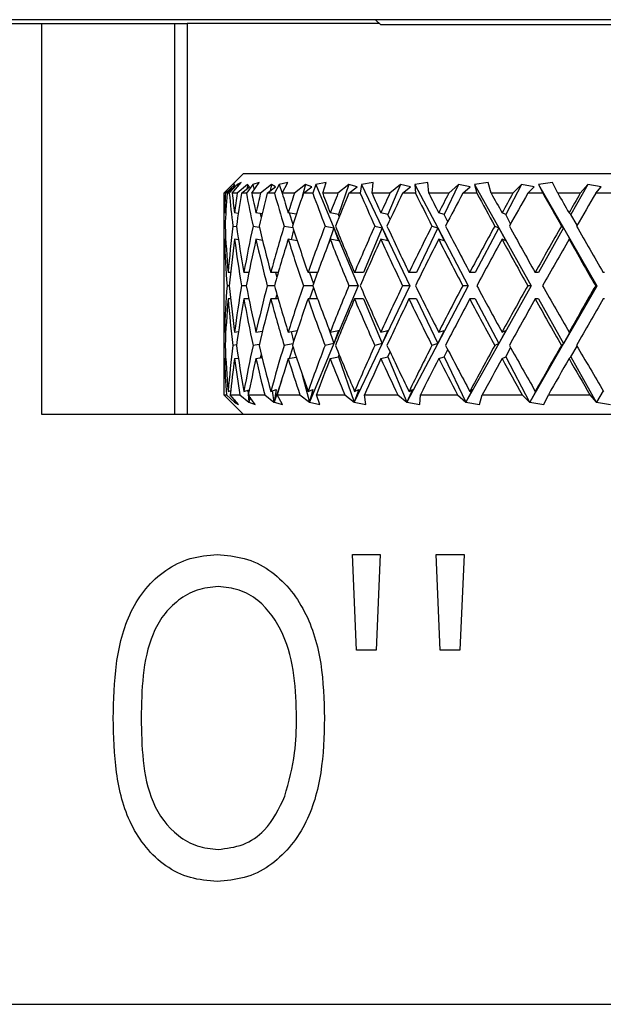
# Model space of a CAD drawing. Header units: inches. Extents: x 2.6 to 39.6, y 3.9 to 32.3.
# Tile 36 of 74: x 14.947 to 15.387, y 20.96 to 21.703. Entities that reach past the tile are written whole.
import ezdxf

# ---------------------------------------------------------------- set-up
doc = ezdxf.new("R2010")
doc.units = ezdxf.units.IN
doc.header["$MEASUREMENT"] = 0

msp = doc.modelspace()

# ---------------------------------------------------------------- linework, layer by layer
at = {"color": 7, "linetype": 'Continuous', "lineweight": 25}
for p, q in [((16.90749, 21.70283), (13.90749, 21.70283)), ((14.31249, 21.69983), (14.96374, 21.69983)), ((14.96374, 21.40483), (14.96374, 21.69983)), ((14.96374, 21.69983), (15.06374, 21.69983)), ((15.06374, 21.69983), (15.06374, 21.40483)), ((15.06374, 21.69983), (15.07342, 21.69983)), ((15.07342, 21.69983), (15.07342, 21.40483)), ((15.21836, 21.69983), (15.07342, 21.69983)), ((15.21536, 21.70283), (15.21936, 21.69883)), ((15.40744, 21.69883), (15.21936, 21.69883)), ((15.11599, 21.58683), (15.10854, 21.57938)), ((15.11599, 21.58683), (15.69899, 21.58683)), ((15.10116, 21.57183), (15.10914, 21.57995)), ((15.10938, 21.57856), (15.10221, 21.57183)), ((15.10347, 21.57183), (15.10893, 21.57682)), ((15.11105, 21.57856), (15.10517, 21.57183)), ((15.1073, 21.57183), (15.1142, 21.57995)), ((15.10914, 21.57995), (15.10778, 21.57856)), ((15.10893, 21.57682), (15.10938, 21.57856)), ((15.1142, 21.57995), (15.11105, 21.57856)), ((15.11105, 21.57856), (15.11138, 21.57663)), ((15.119, 21.57856), (15.11122, 21.57183)), ((15.11443, 21.57183), (15.12034, 21.57682)), ((15.12285, 21.57856), (15.11805, 21.57183)), ((15.119, 21.57856), (15.11877, 21.5755)), ((15.12034, 21.57682), (15.119, 21.57856)), ((15.12208, 21.57183), (15.12769, 21.57995)), ((15.12769, 21.57995), (15.12285, 21.57856)), ((15.12285, 21.57856), (15.12391, 21.57448)), ((15.13691, 21.57856), (15.12875, 21.57183)), ((15.13381, 21.57183), (15.14, 21.57682)), ((15.13691, 21.57856), (15.13608, 21.57366)), ((15.14, 21.57682), (15.13691, 21.57856)), ((15.14284, 21.57856), (15.13925, 21.57183)), ((15.14923, 21.57995), (15.14284, 21.57856)), ((15.14284, 21.57856), (15.14512, 21.57193)), ((15.14507, 21.57183), (15.14923, 21.57995)), ((15.16261, 21.57856), (15.15431, 21.57183)), ((15.16261, 21.57856), (15.16024, 21.56943)), ((15.16107, 21.57183), (15.16736, 21.57682)), ((15.16736, 21.57682), (15.16261, 21.57856)), ((15.17045, 21.57856), (15.16817, 21.57183)), ((15.1782, 21.57995), (15.17045, 21.57856)), ((15.17045, 21.57856), (15.18411, 21.54579)), ((15.1756, 21.57183), (15.1782, 21.57995)), ((15.19536, 21.57856), (15.18714, 21.57183)), ((15.19536, 21.57856), (15.18756, 21.55586)), ((15.20163, 21.57682), (15.19536, 21.57856)), ((15.19542, 21.57183), (15.20163, 21.57682)), ((15.20487, 21.57856), (15.20398, 21.57183)), ((15.21377, 21.57995), (15.20487, 21.57856)), ((15.20487, 21.57856), (15.22055, 21.54579)), ((15.21281, 21.57183), (15.21377, 21.57995)), ((15.2342, 21.57856), (15.22474, 21.55586)), ((15.2342, 21.57856), (15.22632, 21.57183)), ((15.24182, 21.57682), (15.2342, 21.57856)), ((15.23587, 21.57183), (15.24182, 21.57682)), ((15.25491, 21.57995), (15.24512, 21.57856)), ((15.24512, 21.57856), (15.24564, 21.57183)), ((15.24512, 21.57856), (15.26236, 21.54579)), ((15.25562, 21.57183), (15.25491, 21.57995)), ((15.27804, 21.57856), (15.26718, 21.55586)), ((15.27804, 21.57856), (15.27071, 21.57183)), ((15.28677, 21.57682), (15.27804, 21.57856)), ((15.28126, 21.57183), (15.28677, 21.57682)), ((15.30044, 21.57995), (15.29004, 21.57856)), ((15.29004, 21.57856), (15.29195, 21.57183)), ((15.29004, 21.57856), (15.30835, 21.54579)), ((15.3028, 21.57183), (15.30044, 21.57995)), ((15.32559, 21.57856), (15.31365, 21.55586)), ((15.32559, 21.57856), (15.31903, 21.57183)), ((15.3352, 21.57682), (15.32559, 21.57856)), ((15.33027, 21.57183), (15.3352, 21.57682)), ((15.34905, 21.57995), (15.33834, 21.57856)), ((15.33834, 21.57856), (15.34159, 21.57183)), ((15.33834, 21.57856), (15.3572, 21.54579)), ((15.35299, 21.57183), (15.34905, 21.57995)), ((15.37551, 21.57856), (15.36282, 21.55586)), ((15.37551, 21.57856), (15.36989, 21.57183)), ((15.38571, 21.57682), (15.37551, 21.57856)), ((15.38151, 21.57183), (15.38571, 21.57682)), ((15.10099, 21.56951), (15.10099, 21.52461)), ((15.10221, 21.57183), (15.10116, 21.57183)), ((15.10517, 21.57183), (15.10347, 21.57183)), ((15.11122, 21.57183), (15.1073, 21.57183)), ((15.11805, 21.57183), (15.11443, 21.57183)), ((15.12875, 21.57183), (15.12208, 21.57183)), ((15.13925, 21.57183), (15.13381, 21.57183)), ((15.15431, 21.57183), (15.14507, 21.57183)), ((15.16817, 21.57183), (15.16107, 21.57183)), ((15.18714, 21.57183), (15.1756, 21.57183)), ((15.20398, 21.57183), (15.19542, 21.57183)), ((15.22632, 21.57183), (15.21281, 21.57183)), ((15.24564, 21.57183), (15.23587, 21.57183)), ((15.27071, 21.57183), (15.25562, 21.57183)), ((15.29195, 21.57183), (15.28126, 21.57183)), ((15.31903, 21.57183), (15.3028, 21.57183)), ((15.34159, 21.57183), (15.33027, 21.57183)), ((15.36989, 21.57183), (15.35299, 21.57183)), ((15.39313, 21.57183), (15.38151, 21.57183)), ((15.10249, 21.55695), (15.10156, 21.55709)), ((15.11195, 21.55667), (15.10914, 21.55709)), ((15.12986, 21.55637), (15.1253, 21.55709)), ((15.12857, 21.55657), (15.12926, 21.55391)), ((15.1557, 21.55604), (15.14958, 21.55709)), ((15.15025, 21.55697), (15.15319, 21.54842)), ((15.18756, 21.55586), (15.18127, 21.55709)), ((15.18813, 21.55425), (15.18756, 21.55586)), ((15.22474, 21.55586), (15.21948, 21.55709)), ((15.22639, 21.55197), (15.22474, 21.55586)), ((15.26718, 21.55586), (15.26309, 21.55709)), ((15.26989, 21.55027), (15.26718, 21.55586)), ((15.31365, 21.55586), (15.31086, 21.55709)), ((15.31738, 21.54887), (15.31365, 21.55586)), ((15.36282, 21.55586), (15.36141, 21.55709)), ((15.36748, 21.54765), (15.36282, 21.55586)), ((15.10126, 21.5471), (15.10198, 21.54699)), ((15.10787, 21.5471), (15.11057, 21.54669)), ((15.12309, 21.5471), (15.12778, 21.54636)), ((15.14649, 21.5471), (15.15311, 21.54596)), ((15.1774, 21.5471), (15.18411, 21.54579)), ((15.21494, 21.5471), (15.22055, 21.54579)), ((15.25801, 21.5471), (15.26236, 21.54579)), ((15.30538, 21.5471), (15.30835, 21.54579)), ((15.35569, 21.5471), (15.3572, 21.54579)), ((15.15368, 21.5442), (15.15174, 21.53672)), ((15.18411, 21.54579), (15.18, 21.53383)), ((15.18411, 21.54579), (15.20233, 21.50208)), ((15.18411, 21.54579), (15.18756, 21.53586)), ((15.22055, 21.54579), (15.20649, 21.51208)), ((15.22055, 21.54579), (15.24145, 21.50208)), ((15.22055, 21.54579), (15.22474, 21.53586)), ((15.26236, 21.54579), (15.24624, 21.51208)), ((15.26236, 21.54579), (15.28536, 21.50208)), ((15.26236, 21.54579), (15.26718, 21.53586)), ((15.30835, 21.54579), (15.29062, 21.51208)), ((15.30835, 21.54579), (15.31365, 21.53586)), ((15.30835, 21.54579), (15.33277, 21.50208)), ((15.3572, 21.54579), (15.33836, 21.51208)), ((15.3572, 21.54579), (15.36282, 21.53586)), ((15.3572, 21.54579), (15.38234, 21.50208)), ((15.1025, 21.53695), (15.10156, 21.53709)), ((15.11207, 21.53665), (15.10914, 21.53709)), ((15.1302, 21.53631), (15.1253, 21.53709)), ((15.12995, 21.53736), (15.12978, 21.53638)), ((15.15639, 21.53592), (15.14958, 21.53709)), ((15.18756, 21.53586), (15.18127, 21.53709)), ((15.22474, 21.53586), (15.21948, 21.53709)), ((15.26718, 21.53586), (15.26309, 21.53709)), ((15.31365, 21.53586), (15.31086, 21.53709)), ((15.36282, 21.53586), (15.36141, 21.53709)), ((15.10615, 21.51208), (15.10426, 21.51208)), ((15.11996, 21.51208), (15.11616, 21.51208)), ((15.14204, 21.51208), (15.13645, 21.51208)), ((15.14013, 21.51208), (15.14104, 21.5086)), ((15.17175, 21.51208), (15.16454, 21.51208)), ((15.16567, 21.51208), (15.16861, 21.5035)), ((15.20649, 21.51208), (15.19961, 21.51208)), ((15.24624, 21.51208), (15.24067, 21.51208)), ((15.29062, 21.51208), (15.28652, 21.51208)), ((15.33836, 21.51208), (15.33586, 21.51208)), ((15.38809, 21.51208), (15.38725, 21.51208)), ((15.10515, 21.50208), (15.10347, 21.50208)), ((15.11801, 21.50208), (15.11442, 21.50208)), ((15.1392, 21.50208), (15.1338, 21.50208)), ((15.14104, 21.49556), (15.14013, 21.49208)), ((15.1681, 21.50208), (15.16106, 21.50208)), ((15.16861, 21.50066), (15.16567, 21.49208)), ((15.20233, 21.50208), (15.18411, 21.45837)), ((15.20233, 21.50208), (15.19541, 21.50208)), ((15.24145, 21.50208), (15.22055, 21.45837)), ((15.24145, 21.50208), (15.23585, 21.50208)), ((15.28536, 21.50208), (15.26236, 21.45837)), ((15.28536, 21.50208), (15.28124, 21.50208)), ((15.33277, 21.50208), (15.30835, 21.45837)), ((15.33277, 21.50208), (15.33025, 21.50208)), ((15.38234, 21.50208), (15.3572, 21.45837)), ((15.38234, 21.50208), (15.38149, 21.50208)), ((15.10615, 21.49208), (15.10426, 21.49208)), ((15.11996, 21.49208), (15.11616, 21.49208)), ((15.14204, 21.49208), (15.13645, 21.49208)), ((15.17175, 21.49208), (15.16454, 21.49208)), ((15.20649, 21.49208), (15.19961, 21.49208)), ((15.20649, 21.49208), (15.22055, 21.45837)), ((15.24624, 21.49208), (15.24067, 21.49208)), ((15.24624, 21.49208), (15.26236, 21.45837)), ((15.29062, 21.49208), (15.28652, 21.49208)), ((15.29062, 21.49208), (15.30835, 21.45837)), ((15.33836, 21.49208), (15.33586, 21.49208)), ((15.33836, 21.49208), (15.3572, 21.45837)), ((15.38809, 21.49208), (15.38725, 21.49208)), ((15.10099, 21.47955), (15.10099, 21.43465)), ((15.10156, 21.46706), (15.1025, 21.4672)), ((15.10914, 21.46706), (15.11207, 21.4675)), ((15.1253, 21.46706), (15.1302, 21.46784)), ((15.12978, 21.46777), (15.12995, 21.4668)), ((15.14958, 21.46706), (15.15639, 21.46824)), ((15.15174, 21.46744), (15.15368, 21.45996)), ((15.18, 21.47033), (15.18411, 21.45837)), ((15.18127, 21.46706), (15.18756, 21.4683)), ((15.18756, 21.4683), (15.18411, 21.45837)), ((15.21948, 21.46706), (15.22474, 21.4683)), ((15.22474, 21.4683), (15.22055, 21.45837)), ((15.26718, 21.4683), (15.26236, 21.45837)), ((15.26309, 21.46706), (15.26718, 21.4683)), ((15.31365, 21.4683), (15.30835, 21.45837)), ((15.31086, 21.46706), (15.31365, 21.4683)), ((15.36282, 21.4683), (15.3572, 21.45837)), ((15.36141, 21.46706), (15.36282, 21.4683)), ((15.15311, 21.4582), (15.14649, 21.45706)), ((15.18411, 21.45837), (15.16567, 21.41414)), ((15.18411, 21.45837), (15.1774, 21.45706)), ((15.22055, 21.45837), (15.19939, 21.41414)), ((15.22055, 21.45837), (15.21494, 21.45706)), ((15.26236, 21.45837), (15.23909, 21.41414)), ((15.26236, 21.45837), (15.25801, 21.45706)), ((15.30835, 21.45837), (15.28364, 21.41414)), ((15.30835, 21.45837), (15.30538, 21.45706)), ((15.3572, 21.45837), (15.33175, 21.41414)), ((15.3572, 21.45837), (15.35569, 21.45706)), ((15.10198, 21.45716), (15.10126, 21.45706)), ((15.11057, 21.45746), (15.10787, 21.45706)), ((15.12778, 21.4578), (15.12309, 21.45706)), ((15.15319, 21.45574), (15.15025, 21.44718)), ((15.22474, 21.4483), (15.22639, 21.45218)), ((15.26718, 21.4483), (15.26989, 21.45389)), ((15.31365, 21.4483), (15.31738, 21.45528)), ((15.36282, 21.4483), (15.36748, 21.45651)), ((15.10156, 21.44706), (15.10249, 21.4472)), ((15.10914, 21.44706), (15.11195, 21.44749)), ((15.1253, 21.44706), (15.12986, 21.44779)), ((15.12926, 21.45024), (15.12857, 21.44758)), ((15.14958, 21.44706), (15.1557, 21.44812)), ((15.18127, 21.44706), (15.18756, 21.4483)), ((15.18756, 21.4483), (15.18813, 21.44991)), ((15.18756, 21.4483), (15.19929, 21.41414)), ((15.21948, 21.44706), (15.22474, 21.4483)), ((15.22474, 21.4483), (15.23898, 21.41414)), ((15.26309, 21.44706), (15.26718, 21.4483)), ((15.26718, 21.4483), (15.28352, 21.41414)), ((15.31086, 21.44706), (15.31365, 21.4483)), ((15.31365, 21.4483), (15.33162, 21.41414)), ((15.36141, 21.44706), (15.36282, 21.4483)), ((15.36282, 21.4483), (15.38191, 21.41414)), ((15.14447, 21.43033), (15.13891, 21.41414)), ((15.16024, 21.43472), (15.16559, 21.41414)), ((15.10427, 21.42238), (15.10625, 21.42296)), ((15.11619, 21.42238), (15.12028, 21.42363)), ((15.11917, 21.42329), (15.11984, 21.41414)), ((15.13649, 21.42238), (15.14061, 21.42373)), ((15.13741, 21.42268), (15.13885, 21.41414)), ((15.14061, 21.42373), (15.1389, 21.41417)), ((15.16459, 21.42238), (15.1683, 21.42373)), ((15.1683, 21.42373), (15.16566, 21.41417)), ((15.20287, 21.42373), (15.19939, 21.41417)), ((15.19967, 21.42238), (15.20287, 21.42373)), ((15.24332, 21.42373), (15.2391, 21.41417)), ((15.24074, 21.42238), (15.24332, 21.42373)), ((15.2885, 21.42373), (15.28365, 21.41417)), ((15.2866, 21.42238), (15.2885, 21.42373)), ((15.3371, 21.42373), (15.33177, 21.41417)), ((15.33594, 21.42238), (15.3371, 21.42373)), ((15.38713, 21.42272), (15.38206, 21.41417)), ((15.10524, 21.41558), (15.101, 21.41983)), ((15.101, 21.41983), (15.10294, 21.41983)), ((15.10294, 21.41983), (15.1091, 21.41414)), ((15.10524, 21.41558), (15.11599, 21.40483)), ((15.11223, 21.41253), (15.10592, 21.41983)), ((15.10592, 21.41983), (15.11317, 21.41983)), ((15.10904, 21.41622), (15.10909, 21.41417)), ((15.1091, 21.41414), (15.10909, 21.41417)), ((15.10909, 21.41417), (15.10912, 21.41414)), ((15.1094, 21.41581), (15.10912, 21.41414)), ((15.10912, 21.41414), (15.11223, 21.41253)), ((15.11317, 21.41983), (15.11984, 21.41414)), ((15.12466, 21.41253), (15.11951, 21.41983)), ((15.11951, 21.41983), (15.13186, 21.41983)), ((15.11984, 21.41414), (15.11986, 21.41417)), ((15.12022, 21.41883), (15.11986, 21.41417)), ((15.11986, 21.41417), (15.11988, 21.41414)), ((15.12086, 21.41792), (15.11988, 21.41414)), ((15.11988, 21.41414), (15.12466, 21.41253)), ((15.13186, 21.41983), (15.13885, 21.41414)), ((15.13885, 21.41414), (15.1389, 21.41417)), ((15.1389, 21.41417), (15.13891, 21.41414)), ((15.13891, 21.41414), (15.14523, 21.41253)), ((15.14523, 21.41253), (15.14139, 21.41983)), ((15.14139, 21.41983), (15.15849, 21.41983)), ((15.15849, 21.41983), (15.16559, 21.41414)), ((15.16559, 21.41414), (15.16566, 21.41417)), ((15.16566, 21.41417), (15.16567, 21.41414)), ((15.16567, 21.41414), (15.17334, 21.41253)), ((15.17334, 21.41253), (15.17092, 21.41983)), ((15.17092, 21.41983), (15.19227, 21.41983)), ((15.19227, 21.41983), (15.19929, 21.41414)), ((15.19929, 21.41414), (15.19939, 21.41417)), ((15.19939, 21.41417), (15.19939, 21.41414)), ((15.19939, 21.41414), (15.20819, 21.41253)), ((15.20819, 21.41253), (15.20726, 21.41983)), ((15.20726, 21.41983), (15.23225, 21.41983)), ((15.23225, 21.41983), (15.23898, 21.41414)), ((15.23898, 21.41414), (15.2391, 21.41417)), ((15.2391, 21.41417), (15.23909, 21.41414)), ((15.23909, 21.41414), (15.24877, 21.41253)), ((15.24877, 21.41253), (15.24936, 21.41983)), ((15.24936, 21.41983), (15.27727, 21.41983)), ((15.27727, 21.41983), (15.28352, 21.41414)), ((15.28352, 21.41414), (15.28365, 21.41417)), ((15.28365, 21.41417), (15.28364, 21.41414)), ((15.28364, 21.41414), (15.29392, 21.41253)), ((15.29392, 21.41253), (15.29601, 21.41983)), ((15.29601, 21.41983), (15.32603, 21.41983)), ((15.32603, 21.41983), (15.33162, 21.41414)), ((15.33162, 21.41414), (15.33177, 21.41417)), ((15.33177, 21.41417), (15.33175, 21.41414)), ((15.33175, 21.41414), (15.34233, 21.41253)), ((15.34233, 21.41253), (15.34586, 21.41983)), ((15.34586, 21.41983), (15.37714, 21.41983)), ((15.37714, 21.41983), (15.38191, 21.41414)), ((15.38191, 21.41414), (15.38206, 21.41417)), ((15.38206, 21.41417), (15.38204, 21.41414)), ((15.38204, 21.41414), (15.39262, 21.41253)), ((15.25758, 21.40483), (14.96374, 21.40483)), ((15.55739, 21.40483), (15.25758, 21.40483)), ((15.20117, 21.22698), (15.19802, 21.29914)), ((15.19802, 21.29914), (15.21907, 21.29914)), ((15.21907, 21.29914), (15.21592, 21.22698)), ((15.26431, 21.22698), (15.26116, 21.29914)), ((15.26116, 21.29914), (15.28221, 21.29914)), ((15.28221, 21.29914), (15.27892, 21.22698)), ((15.21592, 21.22698), (15.20117, 21.22698)), ((15.27892, 21.22698), (15.26431, 21.22698)), ((14.31249, 20.95983), (16.50249, 20.95983))]:
    msp.add_line(p, q, dxfattribs=at)
for centre, major_axis, ratio, start_param, end_param in [((15.40749, 21.50208), (-0.0576, 0.52986), 0.568145, 1.377349, 1.424209), ((15.40749, 21.52208), (-0.0576, 0.52986), 0.568145, 1.415266, 1.443115), ((15.40749, 21.50208), (-0.01948, 0.53075), 0.576312, 1.417877, 1.445832), ((15.40749, 21.48208), (-0.01948, 0.53075), 0.576312, 1.379769, 1.426919), ((15.40749, 21.50208), (-0.12592, 0.52665), 0.530596, 1.312839, 1.3597), ((15.40749, 21.52208), (-0.12592, 0.52665), 0.530596, 1.350756, 1.378606), ((15.40749, 21.50208), (0.0576, 0.52986), 0.568145, 1.500708, 1.528662), ((15.40749, 21.48208), (0.0576, 0.52986), 0.568145, 1.462599, 1.509749), ((15.40749, 21.50208), (-0.18015, 0.52398), 0.473241, 1.27774, 1.3246), ((15.40749, 21.52208), (-0.18015, 0.52398), 0.473241, 1.315657, 1.343506), ((15.40749, 21.50208), (0.12592, 0.52665), 0.530596, 1.565217, 1.593171), ((15.40749, 21.48208), (0.12592, 0.52665), 0.530596, 1.527108, 1.574258), ((15.40749, 21.50208), (-0.22127, 0.52324), 0.405341, 1.269268, 1.316128), ((15.40749, 21.52208), (-0.22127, 0.52324), 0.405341, 1.307185, 1.335035), ((15.40749, 21.50208), (0.18015, 0.52398), 0.473241, 1.600316, 1.628271), ((15.40749, 21.48208), (0.18015, 0.52398), 0.473241, 1.562208, 1.609358), ((15.40749, 21.50208), (-0.25201, 0.52421), 0.332803, 1.280382, 1.327242), ((15.40749, 21.52208), (-0.25201, 0.52421), 0.332803, 1.318299, 1.346148), ((15.40749, 21.50208), (0.22127, 0.52324), 0.405341, 1.608788, 1.636742), ((15.40749, 21.48208), (0.22127, 0.52324), 0.405341, 1.57068, 1.617829), ((15.40749, 21.50208), (-0.27462, 0.5261), 0.258705, 1.304796, 1.351657), ((15.40749, 21.52208), (-0.27462, 0.5261), 0.258705, 1.342713, 1.370563), ((15.40749, 21.50208), (0.25201, 0.52421), 0.332803, 1.597674, 1.625629), ((15.40749, 21.48208), (0.25201, 0.52421), 0.332803, 1.559566, 1.606716), ((15.40749, 21.50208), (-0.29061, 0.52816), 0.184425, 1.337898, 1.384758), ((15.40749, 21.52208), (-0.29061, 0.52816), 0.184425, 1.375815, 1.403665), ((15.40749, 21.50208), (0.27462, 0.5261), 0.258705, 1.57326, 1.601214), ((15.40749, 21.48208), (0.27462, 0.5261), 0.258705, 1.535151, 1.582301), ((15.40749, 21.50208), (-0.30086, 0.52983), 0.110441, 1.376397, 1.423257), ((15.40749, 21.52208), (-0.30086, 0.52983), 0.110441, 1.414314, 1.442164), ((15.40749, 21.50208), (0.29061, 0.52816), 0.184425, 1.540158, 1.568112), ((15.40749, 21.48208), (0.29061, 0.52816), 0.184425, 1.502049, 1.549199), ((15.40749, 21.50208), (-0.30588, 0.53075), 0.036772, 1.417839, 1.4647), ((15.40749, 21.52208), (-0.30588, 0.53075), 0.036772, 1.455757, 1.483606), ((15.40749, 21.50208), (0.30086, 0.52983), 0.110441, 1.501659, 1.529613), ((15.40749, 21.48208), (0.30086, 0.52983), 0.110441, 1.46355, 1.5107), ((15.40749, 21.50208), (-0.01948, 0.53075), 0.576312, 1.464738, 1.530808), ((15.40749, 21.52208), (-0.0576, 0.52986), 0.568145, 1.462028, 1.527955), ((15.40749, 21.50208), (0.0576, 0.52986), 0.568145, 1.547568, 1.613638), ((15.40749, 21.52208), (-0.12592, 0.52665), 0.530596, 1.397519, 1.463446), ((15.40749, 21.50208), (0.12592, 0.52665), 0.530596, 1.612077, 1.678147), ((15.40749, 21.52208), (-0.18015, 0.52398), 0.473241, 1.362419, 1.428346), ((15.40749, 21.50208), (0.18015, 0.52398), 0.473241, 1.647177, 1.713247), ((15.40749, 21.52208), (-0.22127, 0.52324), 0.405341, 1.353947, 1.419874), ((15.40749, 21.50208), (0.22127, 0.52324), 0.405341, 1.655648, 1.721718), ((15.40749, 21.52208), (-0.25201, 0.52421), 0.332803, 1.365061, 1.430988), ((15.40749, 21.50208), (0.25201, 0.52421), 0.332803, 1.644535, 1.710605), ((15.40749, 21.52208), (-0.27462, 0.5261), 0.258705, 1.389476, 1.455402), ((15.40749, 21.50208), (0.27462, 0.5261), 0.258705, 1.62012, 1.68619), ((15.40749, 21.52208), (-0.29061, 0.52816), 0.184425, 1.422577, 1.488504), ((15.40749, 21.50208), (0.29061, 0.52816), 0.184425, 1.587018, 1.653088), ((15.40749, 21.52208), (-0.30086, 0.52983), 0.110441, 1.461076, 1.527003), ((15.40749, 21.50208), (0.30086, 0.52983), 0.110441, 1.548519, 1.614589), ((15.40749, 21.52208), (-0.30588, 0.53075), 0.036772, 1.502519, 1.568446), ((15.40749, 21.48208), (-0.01948, 0.53075), 0.576312, 1.445832, 1.511963), ((15.40749, 21.50208), (-0.0576, 0.52986), 0.568145, 1.443115, 1.509117), ((15.40749, 21.48208), (0.0576, 0.52986), 0.568145, 1.528662, 1.594793), ((15.40749, 21.50208), (-0.12592, 0.52665), 0.530596, 1.378606, 1.444608), ((15.40749, 21.48208), (0.12592, 0.52665), 0.530596, 1.593171, 1.659302), ((15.40749, 21.50208), (-0.18015, 0.52398), 0.473241, 1.343506, 1.409508), ((15.40749, 21.48208), (0.18015, 0.52398), 0.473241, 1.628271, 1.694402), ((15.40749, 21.50208), (-0.22127, 0.52324), 0.405341, 1.335035, 1.401036), ((15.40749, 21.48208), (0.22127, 0.52324), 0.405341, 1.636742, 1.702874), ((15.40749, 21.50208), (-0.25201, 0.52421), 0.332803, 1.346148, 1.41215), ((15.40749, 21.48208), (0.25201, 0.52421), 0.332803, 1.625629, 1.69176), ((15.40749, 21.50208), (-0.27462, 0.5261), 0.258705, 1.370563, 1.436565), ((15.40749, 21.48208), (0.27462, 0.5261), 0.258705, 1.601214, 1.667345), ((15.40749, 21.50208), (-0.29061, 0.52816), 0.184425, 1.403665, 1.469666), ((15.40749, 21.48208), (0.29061, 0.52816), 0.184425, 1.568112, 1.634244), ((15.40749, 21.50208), (-0.30086, 0.52983), 0.110441, 1.442164, 1.508165), ((15.40749, 21.48208), (0.30086, 0.52983), 0.110441, 1.529613, 1.595745), ((15.40749, 21.50208), (-0.30588, 0.53075), 0.036772, 1.483606, 1.549608), ((15.40749, 21.52208), (0.01948, 0.53075), 0.576312, 1.62963, 1.695761), ((15.40749, 21.50208), (0.0576, 0.52986), 0.568145, 1.632476, 1.698478), ((15.40749, 21.52208), (-0.0576, 0.52986), 0.568145, 1.546799, 1.612931), ((15.40749, 21.50208), (0.12592, 0.52665), 0.530596, 1.696985, 1.762987), ((15.40749, 21.52208), (-0.12592, 0.52665), 0.530596, 1.48229, 1.548422), ((15.40749, 21.50208), (0.18015, 0.52398), 0.473241, 1.732085, 1.798086), ((15.40749, 21.52208), (-0.18015, 0.52398), 0.473241, 1.447191, 1.513322), ((15.40749, 21.50208), (0.22127, 0.52324), 0.405341, 1.740556, 1.806558), ((15.40749, 21.52208), (-0.22127, 0.52324), 0.405341, 1.438719, 1.50485), ((15.40749, 21.50208), (0.25201, 0.52421), 0.332803, 1.729443, 1.795444), ((15.40749, 21.52208), (-0.25201, 0.52421), 0.332803, 1.449833, 1.515964), ((15.40749, 21.50208), (0.27462, 0.5261), 0.258705, 1.705028, 1.77103), ((15.40749, 21.52208), (-0.27462, 0.5261), 0.258705, 1.474247, 1.540379), ((15.40749, 21.50208), (0.29061, 0.52816), 0.184425, 1.671926, 1.737928), ((15.40749, 21.52208), (-0.29061, 0.52816), 0.184425, 1.507349, 1.57348), ((15.40749, 21.50208), (0.30086, 0.52983), 0.110441, 1.633427, 1.699429), ((15.40749, 21.52208), (-0.30086, 0.52983), 0.110441, 1.545848, 1.611979), ((15.40749, 21.50208), (0.30588, 0.53075), 0.036772, 1.591985, 1.657987), ((15.40749, 21.50208), (0.01948, 0.53075), 0.576312, 1.610785, 1.676855), ((15.40749, 21.48208), (0.0576, 0.52986), 0.568145, 1.613638, 1.679565), ((15.40749, 21.50208), (-0.0576, 0.52986), 0.568145, 1.527955, 1.594025), ((15.40749, 21.48208), (0.12592, 0.52665), 0.530596, 1.678147, 1.744074), ((15.40749, 21.50208), (-0.12592, 0.52665), 0.530596, 1.463446, 1.529516), ((15.40749, 21.48208), (0.18015, 0.52398), 0.473241, 1.713247, 1.779174), ((15.40749, 21.50208), (-0.18015, 0.52398), 0.473241, 1.428346, 1.494416), ((15.40749, 21.48208), (0.22127, 0.52324), 0.405341, 1.721718, 1.787645), ((15.40749, 21.50208), (-0.22127, 0.52324), 0.405341, 1.419874, 1.485944), ((15.40749, 21.48208), (0.25201, 0.52421), 0.332803, 1.710605, 1.776532), ((15.40749, 21.50208), (-0.25201, 0.52421), 0.332803, 1.430988, 1.497058), ((15.40749, 21.48208), (0.27462, 0.5261), 0.258705, 1.68619, 1.752117), ((15.40749, 21.50208), (-0.27462, 0.5261), 0.258705, 1.455402, 1.521472), ((15.40749, 21.48208), (0.29061, 0.52816), 0.184425, 1.653088, 1.719015), ((15.40749, 21.50208), (-0.29061, 0.52816), 0.184425, 1.488504, 1.554574), ((15.40749, 21.48208), (0.30086, 0.52983), 0.110441, 1.614589, 1.680516), ((15.40749, 21.50208), (-0.30086, 0.52983), 0.110441, 1.527003, 1.593073), ((15.40749, 21.48208), (0.30588, 0.53075), 0.036772, 1.573147, 1.639074), ((15.40749, 21.50208), (0.0576, 0.52986), 0.568145, 1.717384, 1.783179), ((15.40749, 21.52208), (0.01948, 0.53075), 0.576312, 1.714674, 1.780876), ((15.40749, 21.50208), (0.12592, 0.52665), 0.530596, 1.781893, 1.847688), ((15.40749, 21.52208), (-0.0576, 0.52986), 0.568145, 1.631844, 1.698046), ((15.40749, 21.50208), (0.18015, 0.52398), 0.473241, 1.816993, 1.882787), ((15.40749, 21.52208), (-0.12592, 0.52665), 0.530596, 1.567335, 1.633536), ((15.40749, 21.50208), (0.22127, 0.52324), 0.405341, 1.825464, 1.891259), ((15.40749, 21.52208), (-0.18015, 0.52398), 0.473241, 1.532235, 1.598437), ((15.40749, 21.50208), (0.25201, 0.52421), 0.332803, 1.81435, 1.880145), ((15.40749, 21.52208), (-0.22127, 0.52324), 0.405341, 1.523763, 1.589965), ((15.40749, 21.50208), (0.27462, 0.5261), 0.258705, 1.789936, 1.855731), ((15.40749, 21.52208), (-0.25201, 0.52421), 0.332803, 1.534877, 1.601079), ((15.40749, 21.50208), (0.29061, 0.52816), 0.184425, 1.756834, 1.822629), ((15.40749, 21.52208), (-0.27462, 0.5261), 0.258705, 1.559291, 1.625493), ((15.40749, 21.50208), (0.30086, 0.52983), 0.110441, 1.718335, 1.78413), ((15.40749, 21.52208), (-0.29061, 0.52816), 0.184425, 1.592393, 1.658595), ((15.40749, 21.50208), (0.30588, 0.53075), 0.036772, 1.676893, 1.742688), ((15.40749, 21.52208), (-0.30086, 0.52983), 0.110441, 1.630892, 1.697094), ((15.40749, 21.48208), (0.0576, 0.52986), 0.568145, 1.698478, 1.750006), ((15.40749, 21.50208), (0.01948, 0.53075), 0.576312, 1.695761, 1.747507), ((15.40749, 21.48208), (0.12592, 0.52665), 0.530596, 1.762987, 1.814515), ((15.40749, 21.50208), (-0.0576, 0.52986), 0.568145, 1.612931, 1.664677), ((15.40749, 21.48208), (0.18015, 0.52398), 0.473241, 1.798086, 1.849615), ((15.40749, 21.50208), (-0.12592, 0.52665), 0.530596, 1.548422, 1.600168), ((15.40749, 21.48208), (0.22127, 0.52324), 0.405341, 1.806558, 1.858086), ((15.40749, 21.50208), (-0.18015, 0.52398), 0.473241, 1.513322, 1.565068), ((15.40749, 21.48208), (0.25201, 0.52421), 0.332803, 1.795444, 1.846973), ((15.40749, 21.50208), (-0.22127, 0.52324), 0.405341, 1.50485, 1.556596), ((15.40749, 21.48208), (0.27462, 0.5261), 0.258705, 1.77103, 1.822558), ((15.40749, 21.50208), (-0.25201, 0.52421), 0.332803, 1.515964, 1.56771), ((15.40749, 21.48208), (0.29061, 0.52816), 0.184425, 1.737928, 1.789456), ((15.40749, 21.50208), (-0.27462, 0.5261), 0.258705, 1.540379, 1.592124), ((15.40749, 21.48208), (0.30086, 0.52983), 0.110441, 1.699429, 1.750957), ((15.40749, 21.50208), (-0.29061, 0.52816), 0.184425, 1.57348, 1.625226), ((15.40749, 21.48208), (0.30588, 0.53075), 0.036772, 1.657987, 1.709515), ((15.40749, 21.50208), (-0.30086, 0.52983), 0.110441, 1.611979, 1.663725)]:
    msp.add_ellipse(centre, major_axis=major_axis, ratio=ratio, start_param=start_param, end_param=end_param, dxfattribs=at)
for points, knots in [([(15.01763, 21.17577), (15.01794, 21.18946), (15.01856, 21.21679), (15.02696, 21.25059), (15.04152, 21.27403), (15.05675, 21.28805), (15.07547, 21.29746), (15.08918, 21.29858), (15.09603, 21.29914)], [0, 0, 0, 0, 0.250526, 0.500164, 0.625273, 0.750198, 0.875111, 1, 1, 1, 1]), ([(15.09603, 21.29914), (15.10294, 21.29858), (15.11674, 21.29748), (15.14193, 21.28522), (15.16438, 21.25739), (15.17581, 21.21714), (15.17659, 21.18958), (15.17698, 21.17577)], [0, 0, 0, 0, 0.125169, 0.250336, 0.498865, 0.749016, 1, 1, 1, 1]), ([(15.09674, 21.27508), (15.09136, 21.27455), (15.08061, 21.27347), (15.06635, 21.26523), (15.05497, 21.25368), (15.04458, 21.23469), (15.03932, 21.208), (15.03889, 21.18659), (15.03868, 21.17587)], [0, 0, 0, 0, 0.124874, 0.249889, 0.374726, 0.499789, 0.7495, 1, 1, 1, 1]), ([(15.15593, 21.17587), (15.15561, 21.1866), (15.15498, 21.20804), (15.14742, 21.23953), (15.13182, 21.26248), (15.11284, 21.27339), (15.1021, 21.27452), (15.09674, 21.27508)], [0, 0, 0, 0, 0.250921, 0.501308, 0.749642, 0.874909, 1, 1, 1, 1]), ([(15.09603, 21.0526), (15.08919, 21.05315), (15.0755, 21.05427), (15.05059, 21.06657), (15.02862, 21.09454), (15.01866, 21.1348), (15.01797, 21.1621), (15.01763, 21.17577)], [0, 0, 0, 0, 0.125181, 0.250351, 0.498778, 0.748946, 1, 1, 1, 1]), ([(15.03868, 21.17587), (15.03889, 21.16515), (15.03932, 21.14374), (15.04542, 21.11182), (15.06164, 21.08913), (15.08064, 21.07838), (15.09137, 21.07723), (15.09674, 21.07665)], [0, 0, 0, 0, 0.251085, 0.501371, 0.749628, 0.874877, 1, 1, 1, 1]), ([(15.17698, 21.17577), (15.1766, 21.16199), (15.17584, 21.13446), (15.16443, 21.09421), (15.14185, 21.06657), (15.11672, 21.05427), (15.10293, 21.05316), (15.09603, 21.0526)], [0, 0, 0, 0, 0.251002, 0.501138, 0.749612, 0.874807, 1, 1, 1, 1]), ([(15.14705, 21.11691), (15.15004, 21.12772), (15.15538, 21.14704), (15.15576, 21.16705), (15.15593, 21.17587)], [0, 0, 0, 0, 0.559599, 1, 1, 1, 1]), ([(15.09674, 21.07665), (15.10314, 21.07746), (15.11596, 21.07906), (15.13576, 21.09245), (15.14277, 21.10764), (15.14705, 21.11691)], [0, 0, 0, 0, 0.280257, 0.560781, 1, 1, 1, 1])]:
    msp.add_open_spline(points, degree=3, knots=knots, dxfattribs=at)

doc.saveas('drawing.dxf')
